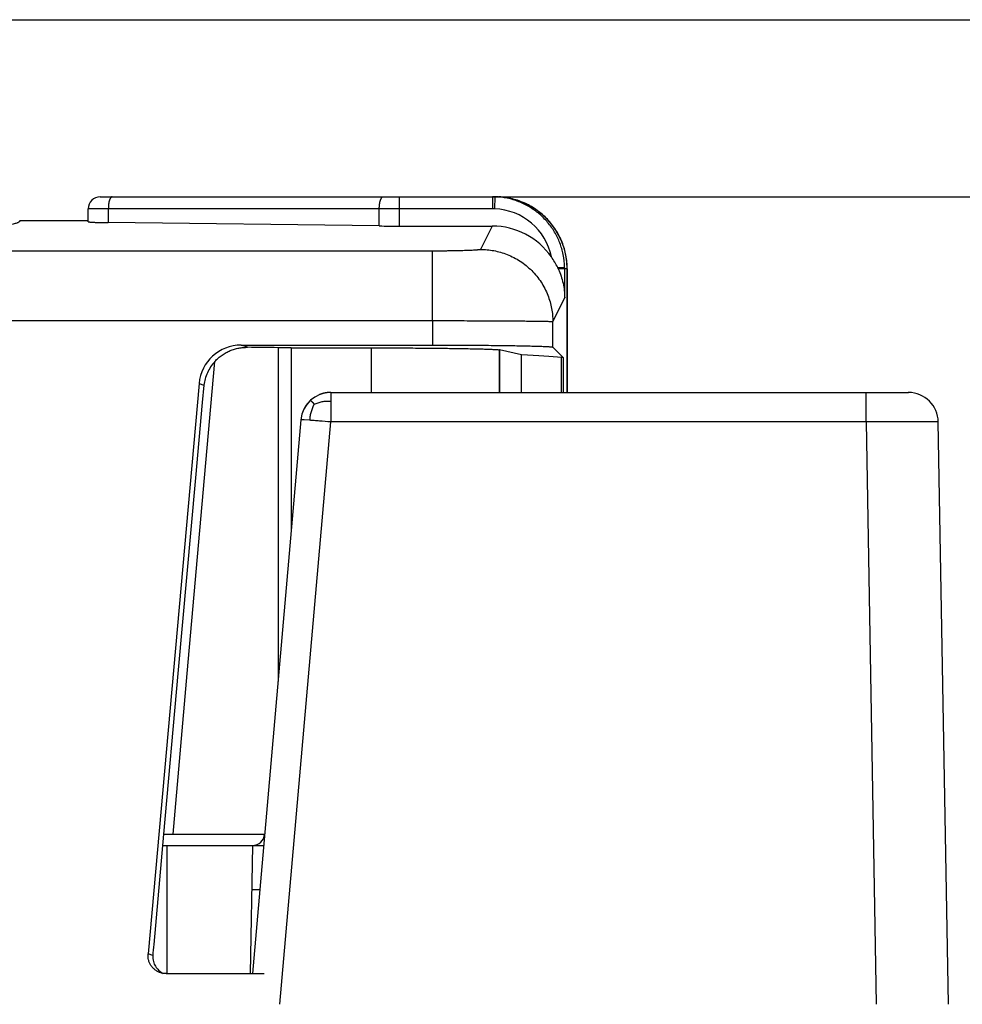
# Model space of a CAD drawing. Header units: millimetres. Extents: x 0 to 210, y 0 to 297.
# Tile 40 of 78: x 106.26 to 110.96, y 171.03 to 175.94. Entities that reach past the tile are written whole.
import ezdxf
from ezdxf.enums import TextEntityAlignment as Align

# ---------------------------------------------------------------- set-up
doc = ezdxf.new("R2010")
doc.units = ezdxf.units.MM
doc.header["$LTSCALE"] = 19.36
doc.layers.get('0').update_dxf_attribs({"linetype": 'CONTINUOUS'})
doc.layers.add('Z_DIM_2D', color=7, linetype='CONTINUOUS')
doc.styles.add('TEXTSTYLE_3', font='univots.ttf')
doc.dimstyles.new('DIMSTYLE_2', dxfattribs={"dimtxt": 2.1, "dimasz": 3.5, "dimexe": 1.5, "dimexo": 0, "dimgap": 0.525, "dimtad": 1, "dimdec": 0, "dimlfac": 3.333333, "dimdsep": 46, "dimtxsty": 'TEXTSTYLE_3', "dimblk": '_FILLED', "dimblk1": '_FILLED', "dimblk2": '_FILLED', "dimcen": 0.09, "dimclrt": 5, "dimadec": 3, "dimazin": 2, "dimtp": 0.3, "dimtm": 0.3, "dimtfac": 1, "dimtdec": 0, "dimtofl": 0, "dimtmove": 0, "dimatfit": 3, "dimldrblk": '_FILLED', "dimfxl": 0, "dimtolj": 1, "dimarcsym": 0})
doc.dimstyles.new('DIMSTYLE_3', dxfattribs={"dimtxt": 2.1, "dimasz": 3.5, "dimexe": 1.5, "dimexo": 0, "dimgap": 0.525, "dimtad": 1, "dimdec": 1, "dimlfac": 3.333333, "dimdsep": 46, "dimtxsty": 'TEXTSTYLE_3', "dimblk": '_FILLED', "dimblk1": '_FILLED', "dimblk2": '_FILLED', "dimcen": 0.09, "dimclrt": 5, "dimadec": 3, "dimazin": 2, "dimtp": 0.3, "dimtm": 0.3, "dimtfac": 1, "dimtdec": 1, "dimtofl": 0, "dimtmove": 0, "dimatfit": 3, "dimldrblk": '_FILLED', "dimfxl": 0, "dimtolj": 1, "dimarcsym": 0})

# ---------------------------------------------------------------- blocks, each defined once
blk = doc.blocks.new('*D3')
at = {"layer": 'Z_DIM_2D', "color": 2, "linetype": 'Continuous', "transparency": 16777216}
for p, q in [((108.0703, 175.0556), (117.4095, 175.0556)), ((115.9095, 175.0556), (115.9095, 168.6173)), ((115.9095, 162.179), (115.9095, 168.6173)), ((108.3883, 162.179), (117.4095, 162.179))]:
    blk.add_line(p, q, dxfattribs=at)
at = {"layer": 'Z_DIM_2D', "color": 5, "linetype": 'Continuous', "transparency": 16777216, "style": 'TEXTSTYLE_3'}
blk.add_text('43', height=2.1, rotation=90, dxfattribs=at).set_placement((115.3845, 168.6173), align=Align.CENTER)
blk = doc.blocks.new('_FILLED')
at = {"color": 0, "linetype": 'ByBlock'}
blk.add_solid([(0, 0), (-1, 0.125), (-1, -0.125)], dxfattribs=at)
blk = doc.blocks.new('_NONE')
blk = doc.blocks.new('*D4')
at = {"layer": 'Z_DIM_2D', "color": 2, "linetype": 'Continuous', "transparency": 16777216}
for p, q in [((83.0197, 175.9385), (123.9723, 175.9385)), ((122.4723, 175.9385), (122.4723, 169.0587)), ((122.4723, 162.179), (122.4723, 169.0587)), ((96.528, 162.179), (123.9723, 162.179))]:
    blk.add_line(p, q, dxfattribs=at)
at = {"layer": 'Z_DIM_2D', "color": 5, "linetype": 'Continuous', "transparency": 16777216, "style": 'TEXTSTYLE_3'}
blk.add_text('45.9', height=2.1, rotation=90, dxfattribs=at).set_placement((121.9473, 169.0587), align=Align.CENTER)

msp = doc.modelspace()

# ---------------------------------------------------------------- linework, layer by layer
at = {"color": 7, "linetype": 'Continuous'}
for p, q in [((106.65859, 175.05558), (108.62704, 175.05558)), ((106.59859, 174.93139), (106.59859, 174.99558)), ((106.59859, 174.93553), (106.25697, 174.93553)), ((106.25697, 174.93381), (106.25697, 174.93553)), ((106.25697, 174.93553), (106.25707, 174.93467)), ((108.05047, 174.90993), (106.69904, 174.92645)), ((108.14958, 174.90934), (108.61417, 174.90934)), ((108.9871, 174.69558), (108.9871, 174.07994)), ((108.98793, 174.07994), (108.98793, 174.69553)), ((107.36127, 174.31597), (108.31597, 174.31597)), ((107.61064, 174.30205), (108.0116, 174.30205)), ((107.61064, 174.30205), (107.61064, 173.3855)), ((108.64933, 174.2927), (108.64797, 174.29287)), ((108.75956, 174.26762), (108.64933, 174.2927)), ((108.91588, 174.30568), (108.96819, 174.25338)), ((108.75956, 174.07994), (108.75956, 174.26762)), ((107.15163, 174.12453), (106.89733, 171.2799)), ((106.97443, 171.87738), (106.92523, 171.32692)), ((106.97363, 171.87738), (107.4787, 171.87738)), ((107.41878, 171.82095), (107.40723, 171.18204)), ((106.98701, 171.18204), (107.47688, 171.18204))]:
    msp.add_line(p, q, dxfattribs=at)
at = {"color": 9, "linetype": 'Continuous'}
for p, q in [((108.14958, 175.05558), (108.14958, 174.90934)), ((108.615, 175.05558), (108.615, 174.99558)), ((108.62676, 174.99535), (108.62912, 175.05531)), ((108.615, 174.99558), (106.59859, 174.99558)), ((106.69904, 174.99558), (106.69904, 174.92645)), ((108.05047, 174.90993), (108.05047, 174.99558)), ((108.62676, 174.99535), (108.615, 174.99558)), ((108.61417, 174.90934), (108.55602, 174.793)), ((108.31605, 174.78475), (87.8592, 174.78475)), ((108.31605, 174.43801), (108.31605, 174.78475)), ((108.94017, 174.70219), (108.97496, 174.70287)), ((108.9871, 174.69558), (108.94323, 174.69558)), ((108.97504, 174.5514), (108.97504, 174.69558)), ((108.91596, 174.43322), (108.97504, 174.5514)), ((86.76185, 174.43801), (108.31605, 174.43801)), ((108.31605, 174.43801), (108.31597, 174.31597)), ((108.91588, 174.30568), (108.91596, 174.43322)), ((107.39395, 174.30481), (107.36127, 174.31597)), ((107.54536, 174.30303), (107.54536, 172.63931)), ((108.0116, 174.07994), (108.0116, 174.30205)), ((108.64797, 174.29287), (108.64797, 174.07994)), ((108.64933, 174.2927), (108.64933, 174.07994)), ((108.95922, 174.07994), (108.95922, 174.25481)), ((108.96819, 174.25338), (108.96819, 174.07994)), ((107.17909, 173.65393), (107.23055, 174.23479)), ((107.15163, 174.12453), (107.17543, 174.1164)), ((107.17543, 174.1164), (107.16754, 174.02893)), ((107.80884, 174.07994), (107.80884, 173.93266)), ((110.47853, 173.93266), (110.47853, 174.07994)), ((107.16754, 174.02893), (107.1337, 173.65393)), ((107.71815, 174.02978), (107.71798, 174.02996)), ((107.5548, 171.02893), (107.80884, 173.93266)), ((107.67628, 173.94279), (107.67604, 173.9428)), ((107.70327, 173.9411), (107.67628, 173.94279)), ((110.47853, 173.93266), (107.80884, 173.93266)), ((110.47853, 173.93266), (110.52921, 171.02893)), ((107.1337, 173.65393), (107.0458, 172.67893)), ((107.09281, 172.67893), (107.17909, 173.65393)), ((107.0458, 172.67893), (106.97364, 171.87738)), ((107.02198, 171.87738), (107.09281, 172.67893)), ((106.99036, 171.82095), (106.99036, 171.18204)), ((106.92085, 171.27186), (106.89733, 171.2799))]:
    msp.add_line(p, q, dxfattribs=at)
at = {"color": 6, "linetype": 'Continuous'}
for p, q in [((107.80884, 174.07994), (110.68921, 174.07994)), ((107.70295, 174.03617), (107.70258, 174.0358)), ((107.6714, 173.99001), (107.67127, 173.98971)), ((107.65941, 173.94301), (107.41786, 171.18204)), ((110.88916, 171.02893), (110.83848, 173.93256)), ((106.96939, 171.82095), (107.47376, 171.82095)), ((107.45433, 171.59893), (107.41477, 171.59893))]:
    msp.add_line(p, q, dxfattribs=at)
for points in [[(107.80884, 174.07994), (107.80736, 174.07993), (107.80566, 174.07991), (107.80396, 174.07986), (107.80226, 174.0798), (107.80056, 174.07971), (107.79886, 174.07961), (107.79717, 174.07949), (107.79548, 174.07934), (107.7938, 174.07918), (107.79212, 174.07901), (107.79045, 174.07881), (107.78879, 174.07859), (107.78713, 174.07836), (107.78547, 174.07811), (107.78382, 174.07784), (107.78217, 174.07755), (107.78053, 174.07724), (107.77888, 174.07692), (107.77724, 174.07658), (107.7756, 174.07621), (107.77397, 174.07583), (107.77233, 174.07543), (107.77069, 174.07501), (107.76905, 174.07457), (107.76742, 174.07411), (107.76578, 174.07363), (107.76415, 174.07313), (107.76252, 174.07261), (107.7609, 174.07207), (107.75928, 174.07151), (107.75766, 174.07094), (107.75605, 174.07034), (107.75445, 174.06973), (107.75285, 174.0691), (107.75126, 174.06845), (107.75012, 174.06797)], [(107.70234, 174.03557), (107.70177, 174.03499), (107.70061, 174.0338), (107.69947, 174.03259), (107.69833, 174.03136), (107.69721, 174.03013), (107.6961, 174.02888), (107.69501, 174.02762), (107.69393, 174.02635), (107.69287, 174.02507), (107.69182, 174.02378), (107.69079, 174.02248), (107.68977, 174.02116), (107.68877, 174.01984), (107.68778, 174.0185), (107.6868, 174.01715), (107.68584, 174.0158), (107.6849, 174.01443), (107.68397, 174.01305), (107.68306, 174.01166), (107.68216, 174.01026), (107.68128, 174.00885), (107.68041, 174.00743), (107.67956, 174.006), (107.67872, 174.00456), (107.6779, 174.00311), (107.6771, 174.00166), (107.67631, 174.00019), (107.67554, 173.99872), (107.67479, 173.99723), (107.67405, 173.99575), (107.67333, 173.99425), (107.67263, 173.99274), (107.67194, 173.99123), (107.67149, 173.99022)]]:
    msp.add_lwpolyline(points, dxfattribs=at)
at = {"color": 7, "linetype": 'Continuous'}
for centre, radius, start, end in [((106.65859, 174.99558), 0.06, 90, 180), ((108.615, 174.69544), 0.36014, 87.75348, 89.99993), ((108.62708, 174.69555), 0.36002, 0.00462, 86.78184), ((108.61419, 174.54959), 0.35975, 34.98666, 90.00204), ((108.60445, 174.54274), 0.37166, 25.40485, 34.99109), ((108.60426, 174.54264), 0.37187, 24.28494, 25.40684), ((107.41878, 171.88095), 0.06, 270, 355.78686), ((109.62603, 171.08447), 2.71166, 174.8703, 176.03729), ((107.00787, 171.26585), 0.08723, 176.04559, 181.23002)]:
    msp.add_arc(centre, radius, start, end, dxfattribs=at)
at = {"color": 9, "linetype": 'Continuous'}
for centre, radius, start, end in [((108.61502, 174.69555), 0.30003, 11.59761, 87.75777), ((108.61508, 174.69558), 0.35996, 1.15951, 11.59489), ((108.61504, 174.69558), 0.36, 359.99994, 1.15936), ((110.6885, 173.92994), 0.15, 1, 89.72796), ((105.3968, 171.82037), 3.20472, 43.38428, 43.58478)]:
    msp.add_arc(centre, radius, start, end, dxfattribs=at)
at = {"color": 6, "linetype": 'Continuous'}
for centre, start, end in [((107.80884, 173.92994), 90, 175), ((110.6885, 173.92994), 89.72796, 89.99954)]:
    msp.add_arc(centre, 0.15, start, end, dxfattribs=at)
at = {"color": 7, "linetype": 'Continuous'}
for centre, major_axis, ratio, start_param, end_param in [((108.14958, 174.91982), (0.3, 0), 0.0349208, -1.9074711, -1.5707963), ((107.36107, 174.10608), (0.20395, 0.05128), 0.9979785, 1.3239739, 2.8067201), ((104.7871, 174.23446), (4.8, 0), 0.0174551, 0.9586362, 0.9966799), ((107.28677, 174.2966), (0.45, 0), 0.0174551, 0.7674107, 0.9586362), ((103.22665, 174.23445), (5.85, 0), 0.0174551, 0.2007032, 0.3307555), ((108.51825, 174.25325), (0.45, 0), 0.0174551, 0.0174533, 0.2007032)]:
    msp.add_ellipse(centre, major_axis=major_axis, ratio=ratio, start_param=start_param, end_param=end_param, dxfattribs=at)
at = {"color": 9, "linetype": 'Continuous'}
for points, knots in [([(106.71886, 175.05558), (106.71821, 175.05558), (106.71684, 175.05537), (106.71488, 175.05446), (106.71298, 175.05298), (106.71115, 175.05096), (106.7094, 175.04842), (106.70775, 175.04538), (106.7062, 175.04187), (106.70422, 175.03639), (106.70216, 175.02858), (106.70038, 175.01831), (106.69929, 175.00716), (106.69904, 174.99949), (106.69904, 174.99558)], [0, 0, 0, 0, 0.0294502, 0.0610745, 0.0965786, 0.1370591, 0.1831017, 0.2349266, 0.2924992, 0.3556033, 0.4968507, 0.6547901, 0.8243989, 1, 1, 1, 1]), ([(108.05047, 174.99558), (108.05047, 174.99949), (108.05072, 175.00716), (108.05181, 175.01831), (108.05359, 175.02858), (108.05565, 175.03639), (108.05763, 175.04187), (108.05918, 175.04538), (108.06083, 175.04842), (108.06258, 175.05096), (108.06441, 175.05298), (108.06631, 175.05446), (108.06827, 175.05537), (108.06964, 175.05558), (108.07029, 175.05558)], [0, 0, 0, 0, 0.1756011, 0.3452099, 0.5031493, 0.6443967, 0.7075008, 0.7650734, 0.8168983, 0.8629409, 0.9034214, 0.9389255, 0.9705498, 1, 1, 1, 1]), ([(108.96769, 174.76793), (108.96569, 174.7777), (108.96087, 174.79707), (108.95125, 174.82541), (108.93932, 174.85287), (108.92515, 174.87923), (108.90883, 174.90434), (108.8844, 174.93587), (108.84907, 174.97131), (108.80835, 175.00041), (108.77327, 175.01939), (108.74585, 175.03141), (108.71753, 175.04111), (108.68851, 175.04842), (108.65897, 175.05331), (108.63908, 175.05492), (108.62912, 175.05531)], [0, 0, 0, 0, 0.0625136, 0.1250272, 0.1875408, 0.2500544, 0.3125679, 0.3750814, 0.5000006, 0.6249196, 0.6874331, 0.7499465, 0.8124599, 0.8749733, 0.9374866, 1, 1, 1, 1]), ([(108.55602, 174.793), (108.55598, 174.79292), (108.55583, 174.79276), (108.5555, 174.79257), (108.55504, 174.79237), (108.55416, 174.79208), (108.5527, 174.79173), (108.55053, 174.79134), (108.54781, 174.79095), (108.54454, 174.79057), (108.54074, 174.79019), (108.53641, 174.78981), (108.53156, 174.78945), (108.52409, 174.78894), (108.51354, 174.78836), (108.49952, 174.78772), (108.48378, 174.78712), (108.46647, 174.78659), (108.44773, 174.78611), (108.42775, 174.7857), (108.4067, 174.78536), (108.38479, 174.78509), (108.35448, 174.78483), (108.33149, 174.78475), (108.31605, 174.78475)], [0, 0, 0, 0, 0.0011088, 0.0026613, 0.0047287, 0.0073398, 0.0142389, 0.0234077, 0.0348492, 0.0485318, 0.0644277, 0.0825131, 0.1027645, 0.1251316, 0.1759348, 0.2344802, 0.3002557, 0.3724637, 0.4505612, 0.5340051, 0.621822, 0.7131998, 0.807362, 1, 1, 1, 1]), ([(108.55602, 174.793), (108.56681, 174.793), (108.58876, 174.792), (108.62192, 174.78742), (108.65546, 174.77953), (108.68891, 174.76814), (108.72173, 174.75319), (108.75337, 174.73473), (108.78327, 174.71291), (108.81092, 174.688), (108.83584, 174.66037), (108.85767, 174.63049), (108.87614, 174.59886), (108.89109, 174.56606), (108.90248, 174.53262), (108.91038, 174.49909), (108.91496, 174.46595), (108.91596, 174.44401), (108.91596, 174.43322)], [0, 0, 0, 0, 0.0572917, 0.1165132, 0.177495, 0.2400251, 0.303851, 0.3686837, 0.4342043, 0.5000728, 0.5659382, 0.6314497, 0.6962678, 0.7600746, 0.8225821, 0.8835389, 0.9427344, 1, 1, 1, 1]), ([(108.31605, 174.43801), (108.35465, 174.43799), (108.41212, 174.43793), (108.48791, 174.43775), (108.54268, 174.43758), (108.5953, 174.43738), (108.64526, 174.43713), (108.69209, 174.43685), (108.73537, 174.43654), (108.77472, 174.4362), (108.80489, 174.43588), (108.82678, 174.43561), (108.84141, 174.43541), (108.85481, 174.43521), (108.86694, 174.435), (108.87777, 174.43479), (108.88727, 174.43458), (108.89543, 174.43436), (108.90138, 174.43417), (108.90546, 174.43402), (108.90799, 174.4339), (108.91018, 174.43379), (108.91202, 174.43368), (108.9135, 174.43357), (108.91452, 174.43348), (108.91516, 174.4334), (108.91551, 174.43334), (108.91577, 174.43329), (108.91591, 174.43325), (108.91596, 174.43322)], [0, 0, 0, 0, 0.193024, 0.28737, 0.3789253, 0.4669065, 0.5504952, 0.6287229, 0.7010428, 0.7669067, 0.8255085, 0.8519149, 0.8763326, 0.8986955, 0.9189308, 0.936986, 0.9528354, 0.9664518, 0.9778017, 0.9826126, 0.9868427, 0.9904914, 0.9935575, 0.9960403, 0.99794, 0.9986714, 0.9992577, 0.9996998, 1, 1, 1, 1]), ([(107.72587, 174.02165), (107.72425, 174.01873), (107.72118, 174.01274), (107.71699, 174.00346), (107.7132, 173.99383), (107.70991, 173.98383), (107.70726, 173.97348), (107.70534, 173.96283), (107.70405, 173.95201), (107.7035, 173.94474), (107.70327, 173.9411)], [0, 0, 0, 0, 0.1184814, 0.2390772, 0.3616202, 0.4861979, 0.6127916, 0.7410465, 0.8703032, 1, 1, 1, 1]), ([(107.71798, 174.02996), (107.71714, 174.03084), (107.71556, 174.0325), (107.71335, 174.0348), (107.71148, 174.03674), (107.71014, 174.03811), (107.70927, 174.03898), (107.70877, 174.03947), (107.70838, 174.03985), (107.70806, 174.04014), (107.70784, 174.04034), (107.70767, 174.04046), (107.70758, 174.04053), (107.70752, 174.04054), (107.70751, 174.04053)], [0, 0, 0, 0, 0.24446, 0.460512, 0.6433081, 0.7877228, 0.8445351, 0.8911874, 0.928134, 0.9561215, 0.9761453, 0.9893143, 0.9967802, 1, 1, 1, 1]), ([(107.72587, 174.02165), (107.72895, 174.023), (107.73526, 174.02555), (107.74498, 174.02891), (107.75501, 174.03185), (107.76536, 174.03424), (107.776, 174.03595), (107.78686, 174.03691), (107.79784, 174.03719), (107.80517, 174.03707), (107.80884, 174.03696)], [0, 0, 0, 0, 0.1187351, 0.2395333, 0.3622207, 0.4868674, 0.6134342, 0.7415576, 0.8705911, 1, 1, 1, 1]), ([(107.67604, 173.9428), (107.67476, 173.94287), (107.67237, 173.94299), (107.66903, 173.94313), (107.66618, 173.94323), (107.66383, 173.94328), (107.66219, 173.94329), (107.66113, 173.94327), (107.66054, 173.94325), (107.66007, 173.94321), (107.65976, 173.94317), (107.65958, 173.94312), (107.65949, 173.94309), (107.65942, 173.94305), (107.65941, 173.94301)], [0, 0, 0, 0, 0.2297406, 0.4305642, 0.601779, 0.7427953, 0.8531589, 0.8967394, 0.9325574, 0.9606112, 0.9809456, 0.9882708, 0.9937692, 1, 1, 1, 1]), ([(107.80884, 173.93266), (107.78981, 173.93432), (107.76216, 173.93665), (107.72696, 173.93939), (107.71081, 173.94057), (107.70327, 173.9411)], [0, 0, 0, 0, 0.5412743, 0.7857412, 1, 1, 1, 1]), ([(110.83848, 173.93256), (110.83846, 173.93258), (110.83841, 173.93261), (110.8383, 173.93264), (110.83815, 173.93267), (110.83798, 173.9327), (110.83774, 173.93273), (110.83745, 173.93276), (110.8371, 173.93279), (110.83675, 173.93281), (110.83628, 173.93284), (110.8357, 173.93287), (110.835, 173.93291), (110.83429, 173.93294), (110.83359, 173.93297), (110.83266, 173.933), (110.83148, 173.93304), (110.83008, 173.93308), (110.82867, 173.93312), (110.82727, 173.93315), (110.82586, 173.93318), (110.82399, 173.93322), (110.82164, 173.93326), (110.81883, 173.9333), (110.81602, 173.93334), (110.81321, 173.93337), (110.80946, 173.93342), (110.80477, 173.93346), (110.79914, 173.93351), (110.79352, 173.93355), (110.7879, 173.93358), (110.78227, 173.93361), (110.77665, 173.93363), (110.76915, 173.93366), (110.75977, 173.93368), (110.74852, 173.9337), (110.73727, 173.93371), (110.72602, 173.93371), (110.71477, 173.93371), (110.69977, 173.93369), (110.68102, 173.93366), (110.65852, 173.9336), (110.63603, 173.93353), (110.61353, 173.93344), (110.59103, 173.93334), (110.56853, 173.93323), (110.54603, 173.9331), (110.51603, 173.93292), (110.49353, 173.93277), (110.47853, 173.93266)], [0, 0, 0, 0, 0.0002393, 0.0004835, 0.0009718, 0.0014601, 0.0019483, 0.0029249, 0.0039014, 0.004878, 0.0058546, 0.0078077, 0.0097608, 0.011714, 0.0136671, 0.0156202, 0.0195265, 0.0234328, 0.027339, 0.0312453, 0.0351516, 0.0390578, 0.0468704, 0.0546829, 0.0624955, 0.070308, 0.0781205, 0.0937456, 0.1093707, 0.1249958, 0.1406208, 0.1562459, 0.171871, 0.1874961, 0.2187462, 0.2499964, 0.2812465, 0.3124967, 0.3437468, 0.374997, 0.4374973, 0.4999976, 0.5624979, 0.6249982, 0.6874985, 0.7499988, 0.8124991, 0.8749994, 1, 1, 1, 1])]:
    msp.add_open_spline(points, degree=3, knots=knots, dxfattribs=at)
at = {"color": 7, "linetype": 'Continuous'}
for points, knots in [([(108.98794, 174.69553), (108.98794, 174.69838), (108.98786, 174.70407), (108.98746, 174.71544), (108.98605, 174.7353), (108.98201, 174.76349), (108.97398, 174.79671), (108.96285, 174.82901), (108.94871, 174.86012), (108.93169, 174.88974), (108.91193, 174.91763), (108.88963, 174.94352), (108.86498, 174.96718), (108.8382, 174.9884), (108.80953, 175.00699), (108.77922, 175.02278), (108.74756, 175.03563), (108.71483, 175.04543), (108.68132, 175.05209), (108.65865, 175.0544), (108.64729, 175.05501)], [0, 0, 0, 0, 0.0156302, 0.0312604, 0.0625185, 0.1250173, 0.187516, 0.2500148, 0.3125136, 0.3750123, 0.4375111, 0.5000098, 0.5625086, 0.6250074, 0.6875061, 0.7500049, 0.8125037, 0.8750025, 0.9375012, 1, 1, 1, 1]), ([(106.25707, 174.93467), (106.25707, 174.93423), (106.25689, 174.9333), (106.25615, 174.93197), (106.25497, 174.93066), (106.25334, 174.92937), (106.25127, 174.92809), (106.24875, 174.9268), (106.24578, 174.92552), (106.24095, 174.9237), (106.23376, 174.92149), (106.22374, 174.91895), (106.21192, 174.91641), (106.19831, 174.91388), (106.18292, 174.91136), (106.16574, 174.90885), (106.1468, 174.90635), (106.11806, 174.9029), (106.07779, 174.89869), (106.02433, 174.89389), (105.96413, 174.88918), (105.89734, 174.88458), (105.82412, 174.88008), (105.74465, 174.87572), (105.6591, 174.87149), (105.53354, 174.86589), (105.36307, 174.85939), (105.14347, 174.8525), (104.9054, 174.84637), (104.65116, 174.84109), (104.38318, 174.83668), (104.10405, 174.83321), (103.81647, 174.83071), (103.52319, 174.8292), (103.22707, 174.82869), (102.93094, 174.8292), (102.63767, 174.83071), (102.35008, 174.83321), (102.07095, 174.83668), (101.80298, 174.84109), (101.54873, 174.84637), (101.31066, 174.8525), (101.09107, 174.85939), (100.9206, 174.86589), (100.79503, 174.87149), (100.70949, 174.87572), (100.63001, 174.88008), (100.55679, 174.88458), (100.49, 174.88918), (100.42981, 174.89389), (100.37634, 174.89869), (100.33608, 174.9029), (100.30733, 174.90635), (100.28839, 174.90885), (100.27122, 174.91136), (100.25582, 174.91388), (100.24221, 174.91641), (100.2304, 174.91895), (100.22038, 174.92149), (100.21318, 174.9237), (100.20835, 174.92552), (100.20538, 174.9268), (100.20286, 174.92809), (100.20079, 174.92937), (100.19916, 174.93066), (100.19798, 174.93197), (100.19724, 174.9333), (100.19707, 174.93423), (100.19707, 174.93467)], [0, 0, 0, 0, 0.0002169, 0.0004584, 0.0007427, 0.0010811, 0.0014804, 0.0019448, 0.0024766, 0.0030777, 0.0044913, 0.0061912, 0.0081797, 0.0104579, 0.0130258, 0.0158827, 0.0190278, 0.0224597, 0.0301768, 0.0390181, 0.0489638, 0.0599913, 0.0720747, 0.0851858, 0.0992935, 0.1143643, 0.1472494, 0.1835269, 0.2228495, 0.2648399, 0.3090946, 0.355188, 0.4026765, 0.4511027, 0.5000001, 0.5488974, 0.5973236, 0.6448121, 0.6909055, 0.7351602, 0.7771505, 0.8164731, 0.8527507, 0.8856357, 0.9007065, 0.9148142, 0.9279253, 0.9400087, 0.9510362, 0.9609819, 0.9698232, 0.9775403, 0.9809722, 0.9841173, 0.9869742, 0.9895421, 0.9918203, 0.9938088, 0.9955087, 0.9969223, 0.9975234, 0.9980552, 0.9985196, 0.9989189, 0.9992573, 0.9995416, 0.9997831, 1, 1, 1, 1]), ([(106.5986, 174.93139), (106.5986, 174.93132), (106.59869, 174.93119), (106.59886, 174.93108), (106.59905, 174.93098), (106.59931, 174.93088), (106.59975, 174.93074), (106.60044, 174.93057), (106.60144, 174.93037), (106.60266, 174.93018), (106.60409, 174.92998), (106.60643, 174.92971), (106.60988, 174.92939), (106.61463, 174.92903), (106.62018, 174.92868), (106.62649, 174.92834), (106.63353, 174.92803), (106.64125, 174.92773), (106.64961, 174.92745), (106.66189, 174.9271), (106.67843, 174.92674), (106.69198, 174.92654), (106.69904, 174.92645)], [0, 0, 0, 0, 0.002289, 0.0039914, 0.0061639, 0.008838, 0.0120291, 0.0199913, 0.0300836, 0.042311, 0.0566665, 0.0731354, 0.1123286, 0.1596809, 0.214923, 0.277734, 0.3477459, 0.4245461, 0.5076809, 0.5966584, 0.7900008, 1, 1, 1, 1]), ([(108.94323, 174.69558), (108.94845, 174.68401), (108.9576, 174.66055), (108.9675, 174.62442), (108.9735, 174.58799), (108.97495, 174.56356), (108.97504, 174.5514)], [0, 0, 0, 0, 0.2561687, 0.5072322, 0.7546066, 1, 1, 1, 1]), ([(107.23055, 174.23479), (107.23595, 174.24073), (107.24736, 174.25189), (107.26608, 174.26645), (107.28595, 174.27866), (107.30669, 174.28852), (107.32806, 174.29605), (107.34985, 174.30131), (107.37186, 174.30434), (107.3866, 174.30489), (107.39395, 174.30481)], [0, 0, 0, 0, 0.1316263, 0.2608734, 0.387931, 0.513046, 0.6365008, 0.7585991, 0.8796573, 1, 1, 1, 1]), ([(108.0116, 174.30205), (108.04871, 174.30205), (108.12182, 174.30194), (108.22876, 174.30146), (108.32924, 174.30066), (108.42028, 174.29959), (108.48897, 174.29844), (108.53721, 174.29738), (108.56769, 174.29657), (108.59403, 174.29573), (108.61603, 174.29486), (108.63158, 174.29407), (108.64172, 174.29339), (108.64602, 174.29305), (108.64797, 174.29287)], [0, 0, 0, 0, 0.1748934, 0.3445869, 0.5040358, 0.6485013, 0.7736923, 0.8278731, 0.8758932, 0.9173968, 0.9520768, 0.9796789, 0.9907615, 1, 1, 1, 1]), ([(108.31597, 174.31597), (108.35456, 174.31597), (108.412, 174.31588), (108.48773, 174.31555), (108.54246, 174.31522), (108.59506, 174.31479), (108.64502, 174.31428), (108.69189, 174.31368), (108.73522, 174.31302), (108.76892, 174.31239), (108.79381, 174.31184), (108.81082, 174.31143), (108.82666, 174.31101), (108.8413, 174.31057), (108.8547, 174.31012), (108.86683, 174.30966), (108.87766, 174.3092), (108.88717, 174.30872), (108.89534, 174.30824), (108.90129, 174.30782), (108.90536, 174.30747), (108.9079, 174.30722), (108.91009, 174.30697), (108.91193, 174.30672), (108.91342, 174.30648), (108.91444, 174.30626), (108.91507, 174.30608), (108.91542, 174.30595), (108.91569, 174.30583), (108.91583, 174.30573), (108.91588, 174.30568)], [0, 0, 0, 0, 0.1928894, 0.2870605, 0.3785281, 0.4664309, 0.5499416, 0.6282741, 0.7006912, 0.7665116, 0.796752, 0.8251163, 0.8515378, 0.8759546, 0.8983093, 0.9185498, 0.9366287, 0.9525042, 0.9661398, 0.9775052, 0.9823288, 0.9865764, 0.9902464, 0.9933379, 0.9958513, 0.9977892, 0.9985447, 0.9991606, 0.9996409, 1, 1, 1, 1]), ([(107.23055, 174.23479), (107.22269, 174.22616), (107.20862, 174.20803), (107.1923, 174.1785), (107.18103, 174.14789), (107.17675, 174.12688), (107.17543, 174.1164)], [0, 0, 0, 0, 0.2644028, 0.5168629, 0.7608741, 1, 1, 1, 1]), ([(106.95783, 171.18688), (106.95312, 171.18849), (106.94624, 171.1915), (106.93767, 171.1966), (106.92955, 171.20239), (106.92035, 171.21087), (106.91268, 171.22075), (106.9076, 171.22932), (106.90325, 171.23829), (106.89923, 171.25014), (106.89683, 171.26494), (106.89689, 171.27494), (106.89733, 171.2799)], [0, 0, 0, 0, 0.1250132, 0.1875696, 0.2501228, 0.3751111, 0.5000858, 0.5626224, 0.6251562, 0.7501084, 0.8750543, 1, 1, 1, 1]), ([(106.92066, 171.26399), (106.92076, 171.25912), (106.92176, 171.24962), (106.92541, 171.23614), (106.93075, 171.22397), (106.93741, 171.21317), (106.94508, 171.20374), (106.95352, 171.19563), (106.96256, 171.18878), (106.96895, 171.18496), (106.9722, 171.18326)], [0, 0, 0, 0, 0.1455057, 0.2839954, 0.4157302, 0.5414031, 0.6618627, 0.7779501, 0.8904349, 1, 1, 1, 1]), ([(106.98701, 171.18204), (106.98639, 171.18204), (106.98515, 171.18204), (106.98268, 171.18212), (106.97835, 171.18239), (106.96975, 171.18346), (106.96251, 171.18528), (106.95783, 171.18688)], [0, 0, 0, 0, 0.0625407, 0.1250816, 0.2501561, 0.5002504, 1, 1, 1, 1])]:
    msp.add_open_spline(points, degree=3, knots=knots, dxfattribs=at)

# ---------------------------------------------------------------- dimensions: what is measured, and where the dimension line sits
at = {"layer": 'Z_DIM_2D', "color": 2, "linetype": 'Continuous'}
for base, p1, p2, dimstyle, picture, middle in [((122.47234, 162.179), (83.01965, 175.9385), (96.52799, 162.179), 'DIMSTYLE_3', '*D4', (122.47234, 169.02363)), ((115.90945, 162.179), (108.07029, 175.05558), (108.38832, 162.179), 'DIMSTYLE_2', '*D3', (115.90945, 168.57785))]:
    dim = msp.add_linear_dim(base=base, p1=p1, p2=p2, angle=270, dimstyle=dimstyle, override={"dimblk1": 'NONE', "dimblk2": 'NONE', "dimsah": 1}, dxfattribs=at)
    dim.commit()
    dim.dimension.update_dxf_attribs({"geometry": picture, "text_midpoint": middle, "dimtype": 160})

doc.saveas('drawing.dxf')
